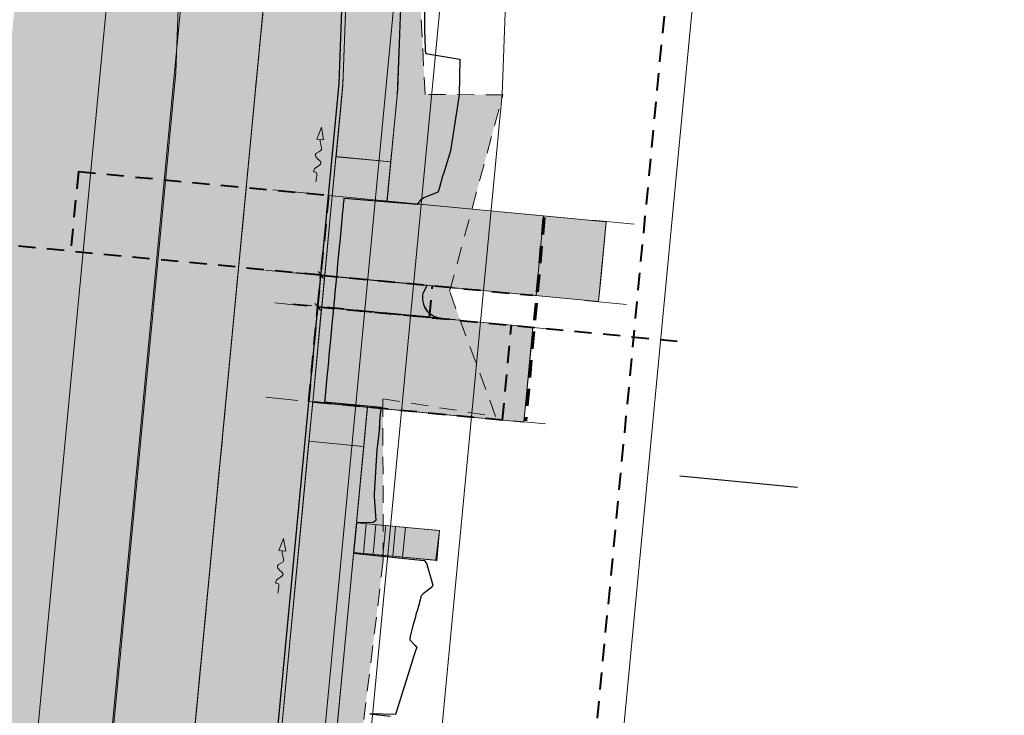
# Model space of a CAD drawing. Extents: x -11 to 1364399, y -11 to 423796.
# Tile 43 of 55: x 1364248 to 1364373, y 423276 to 423365. Entities that reach past the tile are written whole.
import ezdxf

# ---------------------------------------------------------------- set-up
doc = ezdxf.new("R2010")
doc.units = 0
doc.header["$MEASUREMENT"] = 0
doc.linetypes.add('DGN Style 2', pattern=[3.645058, 2.187035, -1.458023])
doc.linetypes.add('DGN Style 3', pattern=[5.103081, 3.645058, -1.458023])
for name, color, linetype, lineweight, plot in [('CM_Corridor_Conceptual (Construction)', 7, 'Continuous', 0, False), ('CM_Corridor_Final (Construction)', 7, 'Continuous', 30, False), ('CM_Corridor_Point_Control (Construction)', 7, 'Continuous', 0, False), ('CM_Corridor_Range_Conceptual (Construction)', 1, 'DGN Style 3', 30, False), ('CM_Corridor_Range_Final (Construction)', 1, 'DGN Style 2', 30, False), ('SC_Scratch1', 7, 'Continuous', 0, False), ('SC_Scratch13', 7, 'Continuous', 0, False)]:
    doc.layers.add(name, color=color, linetype=linetype, lineweight=lineweight, plot=plot)
for name, color, linetype, lineweight in [('DR_P_Flow_Arrow', 151, 'Continuous', 13), ('DT_P_Tie', 94, 'Continuous', 0), ('PV_P_Curb', 120, 'Continuous', 13), ('PV_P_Drive', 230, 'Continuous', 13), ('PV_P_EOP', 7, 'Continuous', 30), ('PV_P_Saw_Cut_Line', 62, 'Continuous', 13), ('PV_P_Steps', 97, 'Continuous', 13), ('PV_P_Walk', 241, 'Continuous', 13), ('SC_Scratch10', 7, 'Continuous', 0), ('SC_Shading1', 253, 'Continuous', 0), ('SC_Shading2', 9, 'Continuous', 0), ('SC_Shading3', 254, 'Continuous', 0)]:
    doc.layers.add(name, color=color, linetype=linetype, lineweight=lineweight)
doc.layers.add('MD_P_Drive_MatchLine (Construction)', color=30, linetype='DGN Style 2', lineweight=70, transparency=0.5)

# ---------------------------------------------------------------- blocks, each defined once
blk = doc.blocks.new('*U33', base_point=(1364189.51, 423113.4))
at = {"layer": 'CM_Corridor_Final (Construction)', "transparency": 33554559}
blk.add_line((1364332.19, 423306.59), (1364347.16, 423305.16), dxfattribs=at)
at = {"layer": 'CM_Corridor_Final (Construction)', "transparency": 33554559, "flags": 128}
blk.add_lwpolyline([(1364299.65, 423368.75), (1364299.72, 423363.62), (1364299.72, 423363.32), (1364299.77, 423360.91), (1364299.79, 423360.6), (1364299.85, 423360.3), (1364304.21, 423359.58), (1364304.09, 423355.06), (1364303, 423347.94), (1364302.91, 423347.65), (1364302.1, 423345.01), (1364302.01, 423344.72), (1364301.61, 423343.25), (1364301.53, 423342.96), (1364301.41, 423342.67), (1364299.6, 423341.94), (1364299.2, 423341.67), (1364298.99, 423341.39), (1364298.77, 423341.11), (1364289.45, 423341.88), (1364289.43, 423341.7), (1364289.4, 423341.4), (1364289.37, 423341.1), (1364289.35, 423340.8), (1364289.32, 423340.51), (1364289.29, 423340.21), (1364288.92, 423336.32), (1364288.89, 423336.03), (1364288.86, 423335.73), (1364288.61, 423333.04), (1364288.58, 423332.74), (1364288.26, 423329.46), (1364288.24, 423329.16), (1364288.18, 423328.56), (1364288.15, 423328.26), (1364288.09, 423327.66), (1364288.07, 423327.37), (1364288.04, 423327.07), (1364288.01, 423326.77), (1364287.95, 423326.17), (1364287.92, 423325.87), (1364287.78, 423324.38), (1364287.7, 423323.48), (1364287.67, 423323.18), (1364287.58, 423322.29), (1364287.55, 423321.99), (1364287.53, 423321.69), (1364287.5, 423321.39), (1364287.47, 423321.09), (1364287.35, 423319.9), (1364287.33, 423319.6), (1364287.01, 423316.32), (1364286.99, 423316.02), (1364294.17, 423315.33), (1364294.08, 423314.44), (1364294.04, 423314.14), (1364294.01, 423313.84), (1364293.98, 423313.54), (1364293.97, 423313.24), (1364293.96, 423312.64), (1364293.94, 423312.34), (1364293.71, 423310.55), (1364293.67, 423310.26), (1364293.65, 423309.96), (1364293.28, 423304.27), (1364293.29, 423303.96), (1364293.52, 423300.93), (1364293.18, 423300.66), (1364291.05, 423300.64), (1364290.68, 423296.77), (1364299.65, 423295.83), (1364299.94, 423295.5), (1364300.77, 423292.7), (1364300.58, 423292.42), (1364299.52, 423291.62), (1364299.27, 423291.34), (1364298.88, 423289.87), (1364298.79, 423289.58), (1364298.62, 423288.99), (1364298.54, 423288.7), (1364298.46, 423288.4), (1364298.3, 423287.82), (1364298.22, 423287.52), (1364297.83, 423286.05), (1364297.85, 423285.75), (1364298.47, 423285.09), (1364298.73, 423284.76), (1364298.62, 423284.47), (1364298.29, 423283.6), (1364298.2, 423283.31), (1364296.03, 423276.28), (1364292.75, 423276.33), (1364295.39, 423276.04)], dxfattribs=at)
blk = doc.blocks.new('*U34', base_point=(1364186.62, 423117.89))
at = {"layer": 'CM_Corridor_Range_Final (Construction)', "linetype": 'DGN Style 2', "lineweight": 40, "transparency": 33554559, "flags": 128}
blk.add_lwpolyline([(1364150.33, 422716.77), (1364230.71, 422858.72, 0.105465), (1364304.21, 423092.07), (1364343.65, 423506.18)], format="xyb", dxfattribs=at)
blk = doc.blocks.new('*U35', base_point=(1364289.67, 423302.04))
at = {"layer": 'CM_Corridor_Point_Control (Construction)', "transparency": 33554636}
blk.add_line((1364272.74, 423124.28), (1364306.6, 423479.79), dxfattribs=at)
blk = doc.blocks.new('*U41', base_point=(1364297.87, 423320.9))
at = {"layer": 'CM_Corridor_Conceptual (Construction)', "transparency": 33554559}
for p, q in [((1364284.75, 423328.2), (1364280.65, 423328.59)), ((1364312.13, 423325.59), (1364316.24, 423325.2)), ((1364283.61, 423316.2), (1364279.51, 423316.59)), ((1364310.99, 423313.59), (1364315.09, 423313.2))]:
    blk.add_line(p, q, dxfattribs=at)
at = {"layer": 'CM_Corridor_Conceptual (Construction)', "transparency": 33554559, "flags": 128}
blk.add_lwpolyline([(1364284.98, 423316.04), (1364285.76, 423324.27), (1364285.87, 423325.44), (1364286.13, 423328.1), (1364313.5, 423325.49), (1364313.25, 423322.84), (1364313.14, 423321.66), (1364312.35, 423313.43)], close=True, dxfattribs=at)
blk = doc.blocks.new('*U42', base_point=(1364308.96, 423320.9))
at = {"layer": 'CM_Corridor_Range_Conceptual (Construction)', "linetype": 'DGN Style 2', "lineweight": 40, "transparency": 33554559}
for p, q in [((1364284.98, 423316.04), (1364286.13, 423328.1)), ((1364286.13, 423328.1), (1364332.94, 423323.64)), ((1364309.62, 423313.69), (1364310.76, 423325.75)), ((1364309.62, 423313.69), (1364284.98, 423316.04))]:
    blk.add_line(p, q, dxfattribs=at)
blk = doc.blocks.new('*U43', base_point=(1364302.9, 423335.68))
at = {"layer": 'CM_Corridor_Conceptual (Construction)', "transparency": 33554559}
for p, q in [((1364285.71, 423342.47), (1364280.41, 423342.97)), ((1364321.05, 423339.1), (1364326.35, 423338.6)), ((1364284.74, 423332.27), (1364279.44, 423332.77)), ((1364320.08, 423328.9), (1364325.38, 423328.4))]:
    blk.add_line(p, q, dxfattribs=at)
at = {"layer": 'CM_Corridor_Conceptual (Construction)', "transparency": 33554559, "flags": 128}
blk.add_lwpolyline([(1364286.51, 423332.13), (1364286.82, 423335.4), (1364287.48, 423342.27), (1364322.82, 423338.9), (1364322.16, 423332.03), (1364321.85, 423328.77)], close=True, dxfattribs=at)
blk = doc.blocks.new('*U44', base_point=(1364256.78, 423338.71))
at = {"layer": 'CM_Corridor_Range_Conceptual (Construction)', "linetype": 'DGN Style 2', "lineweight": 40, "transparency": 33554559}
for p, q in [((1364255.67, 423345.29), (1364254.7, 423335.16)), ((1364255.67, 423345.29), (1364287.48, 423342.27)), ((1364287.48, 423342.27), (1364286.51, 423332.13)), ((1364286.51, 423332.13), (1364226.08, 423337.89))]:
    blk.add_line(p, q, dxfattribs=at)
blk = doc.blocks.new('*U45', base_point=(1364209.56, 423275.3))
at = {"layer": 'CM_Corridor_Conceptual (Construction)', "transparency": 33554559, "flags": 128}
blk.add_lwpolyline([(1364148.95, 423120.71), (1364176.96, 423117.68, 0.417925), (1364240.49, 423169.49), (1364260.3, 423377.57), (1364270.18, 423426.26)], format="xyb", dxfattribs=at)
blk = doc.blocks.new('*U64', base_point=(1364285.71, 423305.73))
at = {"layer": 'CM_Corridor_Conceptual (Construction)', "transparency": 33554559, "flags": 128}
for points in [[(1364309.8, 423099.62), (1364303.84, 423100.26, -0.410512), (1364249.84, 423166.47), (1364268.07, 423357.88), (1364273.73, 423511.84)], [(1364314.27, 423140.97), (1364308.3, 423141.61, -0.410512), (1364291.25, 423162.53), (1364309.59, 423355.14), (1364315.29, 423510.32)]]:
    blk.add_lwpolyline(points, format="xyb", dxfattribs=at)
blk = doc.blocks.new('*U65', base_point=(1364209.56, 423275.3))
at = {"layer": 'CM_Corridor_Conceptual (Construction)', "transparency": 33554559, "flags": 128}
blk.add_lwpolyline([(1364148.95, 423120.71), (1364176.96, 423117.68, 0.417925), (1364240.49, 423169.49), (1364260.3, 423377.57), (1364270.18, 423426.26)], format="xyb", dxfattribs=at)
blk = doc.blocks.new('*U66', base_point=(1364209.56, 423275.3))
at = {"layer": 'CM_Corridor_Conceptual (Construction)', "transparency": 33554559, "flags": 128}
blk.add_lwpolyline([(1364148.95, 423120.71), (1364176.96, 423117.68, 0.417925), (1364240.49, 423169.49), (1364260.3, 423377.57), (1364270.18, 423426.26)], format="xyb", dxfattribs=at)
blk = doc.blocks.new('*U67', base_point=(1364282.43, 423305.73))
at = {"layer": 'CM_Corridor_Conceptual (Construction)', "transparency": 33554559, "flags": 128}
for points in [[(1364309.8, 423099.62), (1364303.84, 423100.26, -0.410512), (1364249.84, 423166.47), (1364268.07, 423357.88), (1364273.73, 423511.84)], [(1364314.27, 423140.97), (1364308.3, 423141.61, -0.410512), (1364291.25, 423162.53), (1364309.59, 423355.14), (1364315.29, 423510.32)]]:
    blk.add_lwpolyline(points, format="xyb", dxfattribs=at)
blk = doc.blocks.new('*U70', base_point=(1364104.76, 423095.04))
at = {"layer": 'CM_Corridor_Point_Control (Construction)', "transparency": 33554636, "flags": 128}
blk.add_lwpolyline([(1363899.82, 422398.95), (1364177.31, 422888.96, 0.105465), (1364243.11, 423097.89), (1364309.23, 423792.15)], format="xyb", dxfattribs=at)
blk = doc.blocks.new('*U75', base_point=(1364153.62, 423131.22))
at = {"layer": 'CM_Corridor_Conceptual (Construction)', "transparency": 33554559, "flags": 128}
blk.add_lwpolyline([(1364076.24, 422643.8), (1364209.63, 422879.34, 0.084088), (1364269.05, 423043.41, 0.181207), (1364257.33, 423108.23, 0.166393), (1364282.38, 423163.62), (1364324.74, 423608.43)], format="xyb", dxfattribs=at)
blk = doc.blocks.new('*U76', base_point=(1364153.62, 423131.22))
at = {"layer": 'CM_Corridor_Conceptual (Construction)', "transparency": 33554559, "flags": 128}
blk.add_lwpolyline([(1364076.24, 422643.8), (1364209.63, 422879.34, 0.084088), (1364269.05, 423043.41, 0.181207), (1364257.33, 423108.23, 0.166393), (1364282.38, 423163.62), (1364324.74, 423608.43)], format="xyb", dxfattribs=at)
blk = doc.blocks.new('*U77', base_point=(1364104.76, 423095.04))
at = {"layer": 'CM_Corridor_Point_Control (Construction)', "transparency": 33554636, "flags": 128}
blk.add_lwpolyline([(1363899.82, 422398.95), (1364177.31, 422888.96, 0.105465), (1364243.11, 423097.89), (1364309.23, 423792.15)], format="xyb", dxfattribs=at)
blk = doc.blocks.new('*U86', base_point=(1364191.48, 423121.88))
at = {"layer": 'CM_Corridor_Conceptual (Construction)', "transparency": 33554559, "flags": 128}
blk.add_lwpolyline([(1364104.06, 422628.05), (1364233.72, 422857.02, 0.079884), (1364298.96, 423032.56), (1364358.24, 423026.16), (1364373.45, 423167), (1364315.41, 423173.27), (1364356.56, 423605.4)], format="xyb", dxfattribs=at)
blk = doc.blocks.new('*U89', base_point=(1364191.48, 423121.88))
at = {"layer": 'CM_Corridor_Conceptual (Construction)', "transparency": 33554559, "flags": 128}
blk.add_lwpolyline([(1364104.06, 422628.05), (1364233.72, 422857.02, 0.079884), (1364298.96, 423032.56), (1364358.24, 423026.16), (1364373.45, 423167), (1364315.41, 423173.27), (1364356.56, 423605.4)], format="xyb", dxfattribs=at)
blk = doc.blocks.new('DFL-P')
at = {"layer": 'DR_P_Flow_Arrow', "linetype": 'Continuous', "lineweight": 0, "extrusion": (0, 0, -1)}
blk.add_hatch(color=151, dxfattribs=at).paths.add_polyline_path([(0.08, -0.0214), (0, 0), (0.08, 0.0215)])
at = {"layer": 'DR_P_Flow_Arrow', "color": 151, "linetype": 'Continuous', "lineweight": 0}
blk.add_lwpolyline([(-0.08, 0.0215), (0, 0), (-0.08, -0.0214)], close=True, dxfattribs=at)
at = {"layer": 'DR_P_Flow_Arrow', "color": 151, "linetype": 'Continuous', "lineweight": 13}
blk.add_open_spline([(-0.0799, 0.0002), (-0.081, 0.0002), (-0.082, 0.0002), (-0.0831, 0.0002), (-0.0943, 0.0003), (-0.1052, 0.005), (-0.116, 0.0078), (-0.123, 0.0095), (-0.1299, 0.0131), (-0.1368, 0.015), (-0.1545, 0.0198), (-0.1635, -0.0202), (-0.1793, -0.0217), (-0.1971, -0.0235), (-0.2125, 0.0182), (-0.2277, 0.0195), (-0.2444, 0.021), (-0.2652, -0.0281), (-0.2838, -0.0217), (-0.2904, -0.0195), (-0.2867, 0.0007), (-0.2951, 0.0006), (-0.3134, 0.0004), (-0.3317, 0.0002), (-0.35, 0)], degree=3, knots=[0, 0, 0, 0, 0.009646, 0.009646, 0.009646, 0.112481, 0.112481, 0.112481, 0.179673, 0.179673, 0.179673, 0.350625, 0.350625, 0.350625, 0.544565, 0.544565, 0.544565, 0.756426, 0.756426, 0.756426, 0.832712, 0.832712, 0.832712, 1, 1, 1, 1], dxfattribs=at)
blk = doc.blocks.new('*U111', base_point=(1364293.42, 423329.44))
at = {"layer": 'CM_Corridor_Final (Construction)', "transparency": 33554559}
for p, q in [((1364285.72, 423332.17), (1364283.35, 423332.4)), ((1364301.51, 423330.67), (1364303.88, 423330.45)), ((1364285.34, 423328.21), (1364282.97, 423328.43)), ((1364301.13, 423326.7), (1364303.5, 423326.48))]:
    blk.add_line(p, q, dxfattribs=at)
at = {"layer": 'CM_Corridor_Final (Construction)', "transparency": 33554559, "flags": 128}
blk.add_lwpolyline([(1364286.13, 423328.1), (1364286.14, 423328.18), (1364286.15, 423328.3), (1364286.16, 423328.47), (1364286.19, 423328.74), (1364286.22, 423329.06), (1364286.26, 423329.46), (1364286.31, 423330.05), (1364286.42, 423331.14), (1364286.51, 423332.13), (1364300.02, 423330.85), (1364299.53, 423329.89), (1364299.51, 423329.83), (1364299.46, 423329.57), (1364299.45, 423329.05), (1364299.48, 423328.76), (1364299.56, 423328.43), (1364299.71, 423328.07), (1364299.97, 423327.65), (1364300.18, 423327.4), (1364300.52, 423327.11), (1364300.87, 423326.9), (1364301.2, 423326.75), (1364301.92, 423326.6)], close=True, dxfattribs=at)
blk = doc.blocks.new('*U112', base_point=(1364299.82, 423329.44))
at = {"layer": 'CM_Corridor_Range_Final (Construction)', "linetype": 'DGN Style 2', "lineweight": 40, "transparency": 33554559}
for p, q in [((1364286.13, 423328.1), (1364286.51, 423332.13)), ((1364286.51, 423332.13), (1364313.51, 423329.56)), ((1364300.34, 423326.75), (1364300.72, 423330.78)), ((1364300.34, 423326.75), (1364286.13, 423328.1))]:
    blk.add_line(p, q, dxfattribs=at)
blk = doc.blocks.new('*U113', base_point=(1364286.32, 423330.12))
at = {"layer": 'CM_Corridor_Point_Control (Construction)', "transparency": 33554636}
for p, q in [((1364286.13, 423328.1), (1364286.51, 423332.14)), ((1364286.87, 423331.71), (1364286.16, 423332.57)), ((1364285.77, 423328.53), (1364286.49, 423327.67))]:
    blk.add_line(p, q, dxfattribs=at)

msp = doc.modelspace()

# ---------------------------------------------------------------- hatches: boundary and pattern name
at = {"layer": 'SC_Scratch13', "linetype": 'DGN Style 2'}
msp.add_hatch(color=5, dxfattribs=at).paths.add_polyline_path([(1364307.33, 423119.5), (1364307.89, 423131.3), (1364303.41, 423132.04), (1364291.17, 423138.31), (1364285.82, 423146.2), (1364282.25, 423151.78), (1364281.78, 423169.05), (1364282.26, 423177.4), (1364286.84, 423227.99), (1364286.97, 423229.45), (1364295.79, 423228.66), (1364298.83, 423247.86), (1364288.93, 423250.35), (1364290.22, 423261.14), (1364294.46, 423295.89), (1364294.4, 423316.39), (1364308.75, 423314.17), (1364302.89, 423330.06), (1364309.67, 423355.04), (1364299.77, 423355.11), (1364298.63, 423377.17), (1364301.94, 423398.96), (1364300.69, 423409.08), (1364301.52, 423422.9), (1364305.25, 423436.51), (1364295.86, 423429.69), (1364284.22, 423418.81), (1364282.23, 423397.96), (1364275.37, 423325.89), (1364265.63, 423223.64), (1364260.31, 423167.76), (1364260.17, 423155.1), (1364263.26, 423144.27), (1364261.49, 423150.47), (1364265.07, 423140.7), (1364268.16, 423136.07), (1364272.49, 423131.31), (1364280.25, 423125.65), (1364285.53, 423123.17), (1364290.13, 423121.73), (1364292.5, 423121.21)], flags=0)
at = {"layer": 'SC_Shading1', "transparency": 33554610}
msp.add_hatch(color=253, dxfattribs=at).paths.add_polyline_path([(1364305.15, 423435.8), (1364305.35, 423437.3), (1364303.31, 423437.27), (1364301.97, 423436.99), (1364301.2, 423436.79), (1364300.3, 423436.53), (1364299.86, 423436.38), (1364299.46, 423436.24), (1364298.67, 423435.93), (1364297.85, 423435.57), (1364296.68, 423435), (1364296.09, 423434.68), (1364295.12, 423434.09), (1364294.73, 423433.84), (1364294.26, 423433.52), (1364293.71, 423433.13), (1364293.41, 423432.9), (1364292.33, 423432.02), (1364291.71, 423431.47), (1364291.31, 423431.1), (1364290.95, 423430.73), (1364290.28, 423430.04), (1364289.59, 423429.24), (1364289.08, 423428.62), (1364288.44, 423427.75), (1364287.99, 423427.1), (1364287.43, 423426.25), (1364286.82, 423425.2), (1364286.38, 423424.35), (1364286.04, 423423.65), (1364285.63, 423422.73), (1364285.25, 423421.74), (1364284.85, 423420.57), (1364284.59, 423419.73), (1364284.31, 423418.59), (1364284.12, 423417.73), (1364284.03, 423416.84), (1364259.91, 423163.47), (1364259.8, 423160.84), (1364259.93, 423157.3), (1364260.65, 423152.35), (1364261.43, 423149.24), (1364263.21, 423144.39), (1364265.1, 423140.65), (1364267.18, 423137.39), (1364269.74, 423134.16), (1364271.94, 423131.84), (1364274.76, 423129.35), (1364278.48, 423126.7), (1364281.77, 423124.83), (1364285.53, 423123.17), (1364289.11, 423122), (1364292.76, 423121.17), (1364295.51, 423120.77), (1364313.6, 423118.82), (1364311.34, 423120.37), (1364305.64, 423120.98), (1364303.84, 423121.24), (1364301.34, 423121.74), (1364298.56, 423122.49), (1364296.02, 423123.36), (1364292.63, 423124.85), (1364289.67, 423126.48), (1364286.96, 423128.26), (1364284.8, 423129.94), (1364282.58, 423131.93), (1364280.27, 423134.35), (1364277.95, 423137.26), (1364275.96, 423140.3), (1364274.14, 423143.74), (1364272.96, 423146.54), (1364271.78, 423150.17), (1364271.06, 423153.29), (1364270.51, 423157.25), (1364270.4, 423162.45), (1364270.47, 423163.67), (1364288.81, 423356.29), (1364291.08, 423417.92), (1364291.15, 423418.69), (1364291.65, 423421.56), (1364291.85, 423422.26), (1364292.24, 423423.48), (1364292.95, 423425.2), (1364294.34, 423427.68), (1364295.68, 423429.48), (1364296.67, 423430.58), (1364297.69, 423431.56), (1364299.64, 423433.1), (1364301.37, 423434.18), (1364302.52, 423434.77), (1364303.4, 423435.16)], flags=0)
at = {"layer": 'SC_Shading1', "transparency": 33554610, "extrusion": (0, 0, -1)}
msp.add_hatch(color=251, dxfattribs=at).paths.add_polyline_path([(-1364287.97, 423342.22), (-1364288.44, 423347.17), (-1364295.42, 423346.53), (-1364294.94, 423341.55), (-1364314.85, 423339.66), (-1364322.82, 423338.9), (-1364321.85, 423328.77), (-1364300.02, 423330.85), (-1364299.53, 423329.89), (-1364299.47, 423329.63), (-1364299.48, 423328.76), (-1364299.65, 423328.21), (-1364300.18, 423327.4), (-1364300.87, 423326.9), (-1364301.92, 423326.6), (-1364313.5, 423325.49), (-1364312.35, 423313.43), (-1364292.43, 423315.33), (-1364291.97, 423310.35), (-1364285, 423311.01), (-1364285.48, 423315.99)], flags=0)
at = {"layer": 'SC_Shading2', "transparency": 33554610}
msp.add_hatch(color=9, dxfattribs=at).paths.add_polyline_path([(1364160.92, 423102.12), (1364180.99, 423099.95), (1364183.58, 423099.55), (1364188.07, 423098.43), (1364190.67, 423097.52), (1364193.57, 423096.25), (1364196.35, 423094.77), (1364198.4, 423093.48), (1364200.58, 423091.92), (1364204.45, 423088.52), (1364205.95, 423086.94), (1364207.73, 423084.8), (1364209.88, 423081.76), (1364211.78, 423078.45), (1364212.8, 423076.29), (1364213.66, 423074.16), (1364214.73, 423070.83), (1364215.4, 423068.01), (1364215.89, 423064.87), (1364216.14, 423061.67), (1364216.1, 423058.1), (1364215.75, 423054.54), (1364214.88, 423049.99), (1364212.58, 423038.82), (1364210.06, 423039.16), (1364206.2, 423021.57), (1364202.32, 423006.2), (1364197.47, 422991.03), (1364193.63, 422979.04), (1364189.86, 422968.51), (1364185.66, 422958.03), (1364179.57, 422944.11), (1364172.86, 422929.65), (1364163.75, 422912.61), (1364155.57, 422898.1), (1364145.74, 422880.8), (1364139.63, 422870.06), (1364132.86, 422857.06), (1364127.81, 422847.16), (1364107.31, 422811.21), (1364077.2, 422758.18), (1364106.06, 422741.84), (1364145.88, 422812.15), (1364174.59, 422862.85), (1364190.17, 422890.37), (1364196.71, 422902.8), (1364204.83, 422919.28), (1364216, 422944.66), (1364219.59, 422953.66), (1364223, 422962.66), (1364228.98, 422979.81), (1364234.81, 422998.6), (1364238.73, 423012.89), (1364241.59, 423024.38), (1364245.68, 423043.18), (1364247.89, 423054.97), (1364248.51, 423057.94), (1364249.3, 423060.68), (1364250.02, 423062.69), (1364250.57, 423064.04), (1364251.48, 423066.01), (1364252.94, 423068.69), (1364254.29, 423070.8), (1364256.13, 423073.28), (1364258.1, 423075.55), (1364260.37, 423077.8), (1364262.13, 423079.3), (1364264.79, 423081.29), (1364267.56, 423083.01), (1364270.51, 423084.53), (1364273.18, 423085.65), (1364275.02, 423086.29), (1364276.76, 423086.81), (1364278.51, 423087.25), (1364280.19, 423087.59), (1364281.96, 423087.87), (1364284.16, 423088.11), (1364285.92, 423088.21), (1364287.85, 423088.23), (1364289.13, 423088.19), (1364290, 423088.14), (1364292.14, 423087.94), (1364310.06, 423086.01), (1364313.6, 423118.82), (1364295.38, 423120.79), (1364291.21, 423121.47), (1364287.57, 423122.46), (1364283.67, 423123.94), (1364280.54, 423125.48), (1364277.41, 423127.4), (1364274.24, 423129.78), (1364271.25, 423132.53), (1364269.47, 423134.47), (1364268.28, 423135.92), (1364266.34, 423138.62), (1364264.7, 423141.35), (1364263.08, 423144.68), (1364261.78, 423148.11), (1364260.44, 423153.4), (1364260.03, 423156.27), (1364259.82, 423159.37), (1364259.82, 423161.79), (1364260, 423164.45), (1364260.3, 423167.57), (1364284.11, 423417.66), (1364284.33, 423418.66), (1364284.52, 423419.44), (1364284.9, 423420.75), (1364285.29, 423421.85), (1364285.56, 423422.52), (1364286.08, 423423.73), (1364286.63, 423424.82), (1364287.39, 423426.17), (1364287.95, 423427.06), (1364288.48, 423427.81), (1364289.13, 423428.68), (1364289.87, 423429.57), (1364290.66, 423430.44), (1364291.28, 423431.07), (1364291.83, 423431.58), (1364292.59, 423432.25), (1364293.17, 423432.71), (1364294, 423433.33), (1364295.02, 423434.03), (1364295.9, 423434.57), (1364296.69, 423435), (1364297.58, 423435.44), (1364298.65, 423435.92), (1364299.83, 423436.37), (1364300.76, 423436.67), (1364301.93, 423436.98), (1364303.3, 423437.27), (1364305.35, 423437.31), (1364307.44, 423460.3), (1364304.3, 423461.46), (1364302.91, 423462.09), (1364301.33, 423462.94), (1364300.41, 423463.52), (1364299.41, 423464.21), (1364298.45, 423464.97), (1364297.38, 423465.91), (1364296.17, 423467.16), (1364294.92, 423468.65), (1364294.08, 423469.84), (1364292.94, 423471.76), (1364292.24, 423473.19), (1364291.85, 423474.14), (1364291.26, 423475.89), (1364290.82, 423477.55), (1364290.5, 423479.32), (1364290.36, 423480.67), (1364290.31, 423481.51), (1364290.28, 423482.4), (1364293, 423511), (1364261.64, 423513.99), (1364254.71, 423441.26), (1364265.48, 423433.58), (1364284.59, 423419.73), (1364284.11, 423417.63), (1364282.72, 423403.1), (1364264.04, 423419.39), (1364253.51, 423428.61), (1364228.76, 423168.72), (1364228.36, 423165.74), (1364227.71, 423162.7), (1364226.13, 423157.78), (1364223.63, 423152.6), (1364220.84, 423148.39), (1364217.72, 423144.74), (1364213.75, 423141.14), (1364209.47, 423138.19), (1364205.01, 423135.89), (1364199.8, 423134.02), (1364196.71, 423133.28), (1364191.77, 423132.62), (1364185.87, 423132.64), (1364164.43, 423134.6), (1364164.65, 423136.72), (1364126.06, 423140.95), (1364104.69, 423143.74), (1364103.78, 423144.39), (1364102.64, 423145.52), (1364097.41, 423150.79), (1364095.98, 423149.4), (1364101.2, 423144.13), (1364072.02, 423147.31), (1363988.19, 423155.59), (1363872.84, 423167.8), (1363863.78, 423169.21), (1363860.09, 423134.61)], flags=0)
at = {"layer": 'SC_Shading3', "transparency": 33554610, "extrusion": (0, 0, -1)}
for points in [[(-1364295.42, 423346.54), (-1364288.45, 423347.18), (-1364289.31, 423356.24), (-1364290.16, 423379.49), (-1364296.92, 423379.24), (-1364297.15, 423379.23), (-1364296.22, 423354.99)], [(-1364286.69, 423254.88), (-1364279.72, 423255.51), (-1364285, 423311), (-1364291.92, 423310.35), (-1364291.97, 423310.34)]]:
    msp.add_hatch(color=254, dxfattribs=at).paths.add_polyline_path(points, flags=0)
at = {"layer": 'SC_Shading3', "transparency": 33554610}
msp.add_hatch(color=256, dxfattribs=at).paths.add_polyline_path([(1364291.05, 423300.64), (1364290.69, 423296.87), (1364301.14, 423295.87), (1364301.62, 423299.64), (1364301.5, 423299.65)], flags=0)

# ---------------------------------------------------------------- linework, layer by layer
at = {"layer": 'DT_P_Tie', "flags": 128}
for points in [[(1364298.77, 423341.11), (1364299.2, 423341.67), (1364299.6, 423341.94), (1364301.41, 423342.67), (1364301.53, 423342.96), (1364302.1, 423345.01), (1364303, 423347.94), (1364304.09, 423355.06), (1364304.21, 423359.58), (1364299.85, 423360.3), (1364299.77, 423360.91), (1364299.65, 423368.75), (1364299.44, 423370.88)], [(1364293.18, 423300.66), (1364293.52, 423300.93), (1364293.29, 423303.96), (1364293.65, 423309.96), (1364293.94, 423312.34), (1364293.98, 423313.54), (1364294.17, 423315.33)], [(1364296.03, 423276.28), (1364298.2, 423283.31), (1364298.73, 423284.76), (1364298.47, 423285.09), (1364297.85, 423285.75), (1364297.83, 423286.05), (1364298.54, 423288.7), (1364299.27, 423291.34), (1364299.52, 423291.62), (1364300.58, 423292.42), (1364300.77, 423292.7), (1364299.94, 423295.5), (1364299.65, 423295.83)]]:
    msp.add_lwpolyline(points, dxfattribs=at)
at = {"layer": 'MD_P_Drive_MatchLine (Construction)'}
msp.add_line((1364314.89, 423339.46), (1364312.54, 423313.59), dxfattribs=at)
at = {"layer": 'PV_P_Curb'}
msp.add_line((1364279.23, 423250.46), (1364285.49, 423316.16), dxfattribs=at)
at = {"layer": 'PV_P_Curb', "flags": 128}
for points in [[(1364287.97, 423342.14), (1364289.33, 423356.46), (1364290.36, 423384.41)], [(1364287.01, 423332.09), (1364287.97, 423342.22)], [(1364286.63, 423328.05), (1364287.01, 423332.08)], [(1364285.48, 423315.99), (1364286.62, 423328.05)]]:
    msp.add_lwpolyline(points, dxfattribs=at)
at = {"layer": 'PV_P_Drive'}
for p, q in [((1364288.45, 423347.2), (1364295.42, 423346.53)), ((1364287.97, 423342.22), (1364322.82, 423338.9)), ((1364287.01, 423332.09), (1364321.85, 423328.77)), ((1364313.5, 423325.49), (1364286.62, 423328.05)), ((1364312.35, 423313.43), (1364285.48, 423315.99)), ((1364285, 423311.01), (1364288.45, 423310.68))]:
    msp.add_line(p, q, dxfattribs=at)
at = {"layer": 'PV_P_Drive', "flags": 128}
for points in [[(1364287.01, 423332.09), (1364287.97, 423342.22)], [(1364321.85, 423328.77), (1364322.82, 423338.9)], [(1364286.63, 423328.05), (1364287.01, 423332.08)], [(1364301.92, 423326.6), (1364301.2, 423326.75), (1364300.87, 423326.9), (1364300.52, 423327.11), (1364300.18, 423327.4), (1364299.97, 423327.65), (1364299.71, 423328.07), (1364299.56, 423328.43), (1364299.48, 423328.76), (1364299.45, 423329.05), (1364299.46, 423329.57), (1364299.51, 423329.83), (1364299.53, 423329.89), (1364299.7, 423330.23), (1364300.02, 423330.85)], [(1364301.92, 423326.6), (1364301.2, 423326.75), (1364300.87, 423326.9), (1364300.52, 423327.11), (1364300.18, 423327.4), (1364299.9, 423327.76), (1364299.67, 423328.18), (1364299.48, 423328.8), (1364299.47, 423329.61), (1364299.58, 423330), (1364300.02, 423330.85)], [(1364285.48, 423315.99), (1364286.62, 423328.05)], [(1364312.35, 423313.43), (1364313.5, 423325.49)]]:
    msp.add_lwpolyline(points, dxfattribs=at)
at = {"layer": 'PV_P_EOP', "flags": 128}
msp.add_lwpolyline([(1364270.47, 423163.6), (1364288.83, 423356.51), (1364291.06, 423417.19)], dxfattribs=at)
at = {"layer": 'PV_P_Saw_Cut_Line'}
msp.add_line((1364260.01, 423164.59), (1364284.13, 423417.85), dxfattribs=at)
at = {"layer": 'PV_P_Saw_Cut_Line', "flags": 128}
msp.add_lwpolyline([(1364259.93, 423163.7), (1364284.11, 423417.66)], dxfattribs=at)
at = {"layer": 'PV_P_Steps'}
for p, q in [((1364291.05, 423300.64), (1364290.69, 423296.87)), ((1364292.29, 423300.53), (1364291.93, 423296.75)), ((1364293.53, 423300.41), (1364293.17, 423296.63)), ((1364294.78, 423300.29), (1364294.42, 423296.51)), ((1364296.02, 423300.17), (1364295.66, 423296.39)), ((1364297.27, 423300.05), (1364296.91, 423296.28)), ((1364301.62, 423299.64), (1364301.13, 423295.86))]:
    msp.add_line(p, q, dxfattribs=at)
at = {"layer": 'PV_P_Steps', "flags": 128}
for points in [[(1364291.05, 423300.64), (1364301.62, 423299.64)], [(1364290.69, 423296.87), (1364301.26, 423295.86)]]:
    msp.add_lwpolyline(points, dxfattribs=at)
at = {"layer": 'PV_P_Walk'}
msp.add_line((1364286.2, 423249.79), (1364292.46, 423315.5), dxfattribs=at)
at = {"layer": 'PV_P_Walk', "flags": 128}
msp.add_lwpolyline([(1364294.93, 423341.48), (1364296.3, 423355.8), (1364297.32, 423383.74)], dxfattribs=at)
at = {"layer": 'SC_Scratch1', "flags": 128}
msp.add_lwpolyline([(1364313.89, 423329.53), (1364314.85, 423339.66)], dxfattribs=at)
at = {"layer": 'SC_Scratch10'}
msp.add_line((1364301.62, 423299.64), (1364301.26, 423295.76), dxfattribs=at)
at = {"layer": 'SC_Scratch13', "color": 5, "linetype": 'DGN Style 2'}
msp.add_lwpolyline([(1364290.22, 423261.14), (1364294.46, 423295.89), (1364294.4, 423316.39), (1364308.75, 423314.17), (1364302.89, 423330.06), (1364309.67, 423355.04), (1364299.77, 423355.11), (1364298.63, 423377.17), (1364301.94, 423398.96), (1364300.69, 423409.08), (1364301.52, 423422.9), (1364305.25, 423436.51), (1364295.86, 423429.69), (1364284.22, 423418.81), (1364282.23, 423397.96), (1364275.37, 423325.89), (1364265.63, 423223.64)], dxfattribs=at)
at = {"layer": 'SC_Shading1', "transparency": 33554610}
for points in [[(1364270.47, 423163.67), (1364288.81, 423356.29), (1364291.08, 423417.92)], [(1364284.03, 423416.84), (1364259.91, 423163.47)]]:
    msp.add_lwpolyline(points, dxfattribs=at)
at = {"layer": 'SC_Shading1', "color": 251, "transparency": 33554610}
msp.add_lwpolyline([(1364287.97, 423342.22), (1364288.44, 423347.17), (1364295.42, 423346.53), (1364294.94, 423341.55), (1364314.85, 423339.66), (1364322.82, 423338.9), (1364321.85, 423328.77), (1364300.02, 423330.85), (1364299.53, 423329.89), (1364299.47, 423329.63), (1364299.48, 423328.76), (1364299.65, 423328.21), (1364300.18, 423327.4), (1364300.87, 423326.9), (1364301.92, 423326.6), (1364313.5, 423325.49), (1364312.35, 423313.43), (1364292.43, 423315.33), (1364291.97, 423310.35), (1364285, 423311.01), (1364285.48, 423315.99)], close=True, dxfattribs=at)
at = {"layer": 'SC_Shading2', "transparency": 33554610}
msp.add_lwpolyline([(1364260.3, 423167.57), (1364284.11, 423417.66)], dxfattribs=at)
at = {"layer": 'SC_Shading3', "transparency": 33554610}
for points in [[(1364295.42, 423346.54), (1364288.45, 423347.18), (1364289.31, 423356.24), (1364290.16, 423379.49), (1364296.92, 423379.24), (1364297.15, 423379.23), (1364296.22, 423354.99)], [(1364286.69, 423254.88), (1364279.72, 423255.51), (1364285, 423311), (1364291.92, 423310.35), (1364291.97, 423310.34)], [(1364291.05, 423300.64), (1364290.69, 423296.87), (1364301.14, 423295.87), (1364301.62, 423299.64), (1364301.5, 423299.65)]]:
    msp.add_lwpolyline(points, close=True, dxfattribs=at)

# ---------------------------------------------------------------- block references
at = {"layer": 'CM_Corridor_Conceptual (Construction)', "transparency": 33554559}
for name, p in [('*U75', (1364153.62, 423131.22)), ('*U76', (1364153.62, 423131.22)), ('*U86', (1364191.48, 423121.88)), ('*U89', (1364191.48, 423121.88)), ('*U64', (1364285.71, 423305.73)), ('*U67', (1364282.43, 423305.73)), ('*U45', (1364209.56, 423275.3)), ('*U65', (1364209.56, 423275.3)), ('*U66', (1364209.56, 423275.3)), ('*U43', (1364302.9, 423335.68)), ('*U41', (1364297.87, 423320.9))]:
    msp.add_blockref(name, p, dxfattribs=at)
at = {"layer": 'CM_Corridor_Final (Construction)', "transparency": 33554559}
for name, p in [('*U33', (1364189.51, 423113.4)), ('*U111', (1364293.42, 423329.44))]:
    msp.add_blockref(name, p, dxfattribs=at)
at = {"layer": 'CM_Corridor_Point_Control (Construction)', "transparency": 33554636}
for name, p in [('*U70', (1364104.76, 423095.04)), ('*U77', (1364104.76, 423095.04)), ('*U35', (1364289.67, 423302.04)), ('*U113', (1364286.32, 423330.12))]:
    msp.add_blockref(name, p, dxfattribs=at)
at = {"layer": 'CM_Corridor_Range_Conceptual (Construction)', "linetype": 'DGN Style 2', "lineweight": 40, "transparency": 33554559}
for name, p in [('*U44', (1364256.78, 423338.71)), ('*U42', (1364308.96, 423320.9))]:
    msp.add_blockref(name, p, dxfattribs=at)
at = {"layer": 'CM_Corridor_Range_Final (Construction)', "linetype": 'DGN Style 2', "lineweight": 40, "transparency": 33554559}
for name, p in [('*U34', (1364186.62, 423117.89)), ('*U112', (1364299.82, 423329.44))]:
    msp.add_blockref(name, p, dxfattribs=at)
at = {"layer": 'DR_P_Flow_Arrow', "color": 151, "linetype": 'Continuous', "lineweight": 0, "extrusion": (0, 0, -1), "xscale": 20.00000000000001, "yscale": 20.00000000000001, "zscale": 20.00000000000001, "rotation": 95.86133464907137}
for p in [(-1364286.61, 423350.95), (-1364281.78, 423298.65)]:
    msp.add_blockref('DFL-P', p, dxfattribs=at)

doc.saveas('drawing.dxf')
